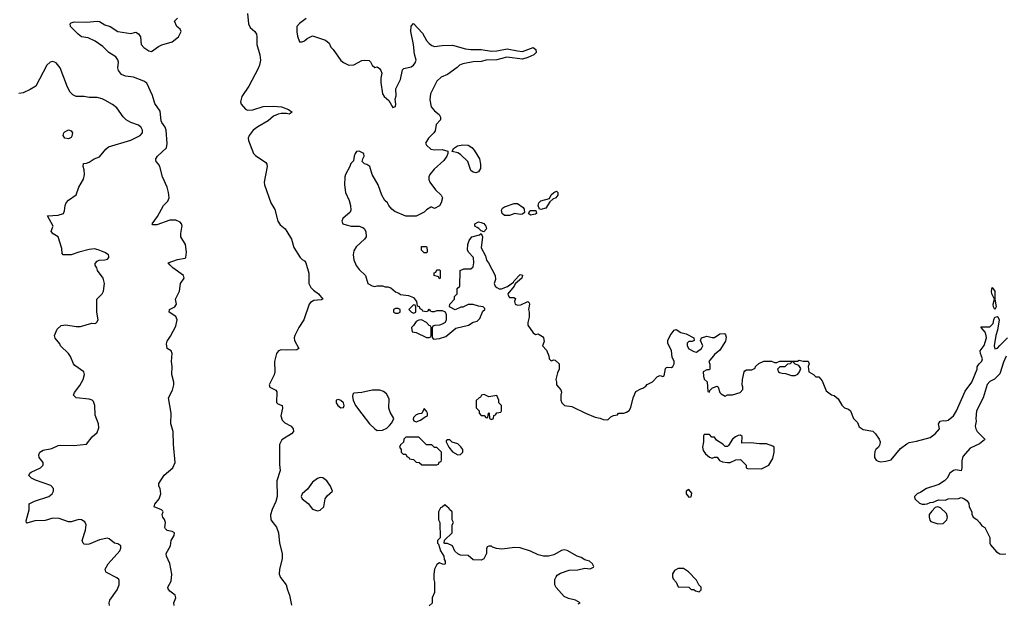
# Model space of a CAD drawing. Header units: inches. Extents: x 2221774 to 2440637, y 201306 to 357559.
# Tile 18 of 245: x 2240734 to 2248322, y 277107 to 281601. Entities that reach past the tile are written whole.
import ezdxf

# ---------------------------------------------------------------- set-up
doc = ezdxf.new("R2010")
doc.units = ezdxf.units.IN
doc.header["$MEASUREMENT"] = 0
doc.layers.add('C2247', color=7, linetype='Continuous')
doc.layers.add('C2248', color=7, linetype='Continuous')

msp = doc.modelspace()

# ---------------------------------------------------------------- linework, layer by layer
at = {"layer": 'C2247', "color": 5}
for points, elevation in [([(2241425.6, 277090), (2241423, 277110), (2241429.7, 277130), (2241484.2, 277210), (2241500.7, 277250), (2241501.2, 277281.2), (2241499, 277290), (2241482.5, 277302.5), (2241403.9, 277343.9), (2241397.2, 277350), (2241392.7, 277370), (2241414.5, 277410), (2241505.1, 277510), (2241514, 277530), (2241512.7, 277550), (2241490, 277564.5), (2241464, 277570), (2241422.5, 277602.5), (2241410, 277607), (2241350, 277595.8), (2241270, 277562), (2241250, 277558.7), (2241230, 277562), (2241222, 277570), (2241215.6, 277590), (2241240.5, 277670), (2241246, 277710), (2241235.1, 277735.1), (2241209.4, 277749.4), (2241190, 277752), (2241130, 277734.5), (2241110, 277734.5), (2241038.6, 277758.6), (2240990, 277762.6), (2240930, 277743.9), (2240850, 277742), (2240790, 277723.7), (2240785.4, 277725.4), (2240782.6, 277742.6), (2240807.6, 277827.6), (2240807.8, 277872.2), (2240847, 277893), (2240959.3, 277930), (2240984.5, 277950), (2240995.1, 277970), (2240995.1, 277990), (2240973.7, 278013.7), (2240854.6, 278054.6), (2240825.2, 278070), (2240805.2, 278090), (2240813.2, 278110), (2240822.7, 278117.3), (2240893.2, 278150), (2240916, 278170), (2240915.1, 278190), (2240883.7, 278230), (2240880.9, 278250), (2240889.4, 278270), (2240914.5, 278285.5), (2240982, 278298), (2241030, 278320.7), (2241050, 278324), (2241150, 278322), (2241250, 278331.3), (2241292.5, 278387.5), (2241330, 278422), (2241343.1, 278456.9), (2241342, 278490), (2241315.5, 278555.5), (2241314, 278630), (2241302, 278662), (2241292.1, 278672.1), (2241270, 278679.3), (2241170, 278689), (2241149.3, 278709.3), (2241157.2, 278730), (2241196.6, 278783.4), (2241222, 278830), (2241232.7, 278870), (2241229.3, 278889.3), (2241158.3, 278938.3), (2241149.6, 278950), (2241126.7, 279006.7), (2241109.7, 279029.7), (2241049.6, 279090), (2241043.9, 279103.9), (2241008, 279148), (2241001.6, 279170), (2241022, 279218), (2241054, 279246), (2241090, 279250.4), (2241170, 279238), (2241202.4, 279237.6), (2241290, 279264), (2241317.2, 279262.8), (2241328.9, 279271.1), (2241338, 279290), (2241329.3, 279350), (2241329.3, 279450), (2241369.6, 279490.4), (2241380.9, 279510), (2241387, 279570), (2241377.2, 279610), (2241334, 279670), (2241329.2, 279689.2), (2241315.3, 279710), (2241316.4, 279723.6), (2241330, 279742), (2241346, 279750), (2241390, 279751.3), (2241410, 279758), (2241422, 279770), (2241420.4, 279780.4), (2241418, 279790), (2241390, 279808.7), (2241338, 279830), (2241310, 279836), (2241270, 279832.3), (2241190, 279811.2), (2241130.3, 279789.7), (2241068, 279790), (2241061.5, 279801.5), (2241058, 279838), (2241029.4, 279929.4), (2240992.7, 279952.7), (2240975.3, 279970), (2240987.4, 280000)], 60), ([(2241925.2, 277090), (2241922.7, 277110), (2241937.2, 277150), (2241933.2, 277170), (2241890, 277199.3), (2241877.5, 277217.5), (2241876.2, 277230), (2241902.5, 277277.5), (2241907, 277330), (2241891.9, 277411.9), (2241864.4, 277470), (2241862, 277490), (2241895.1, 277550), (2241900.9, 277590), (2241923.6, 277630), (2241926.6, 277650), (2241910, 277660.5), (2241870, 277667.6), (2241858.9, 277678.9), (2241851.3, 277690), (2241858.9, 277730), (2241850.9, 277750.9), (2241836.2, 277770), (2241832.3, 277790), (2241839, 277810), (2241836, 277816), (2241826, 277826), (2241769.2, 277850), (2241775.3, 277870), (2241809.2, 277910), (2241821.2, 277950), (2241817.2, 277990), (2241806.6, 278010), (2241807.3, 278030), (2241846.2, 278093.8), (2241914, 278150), (2241931.5, 278190), (2241918.4, 278330), (2241917.2, 278430), (2241899, 278490), (2241901.2, 278570), (2241880.9, 278690), (2241910.9, 278749.1), (2241922, 278790), (2241922.4, 278810), (2241907.6, 278870), (2241908.5, 278930), (2241903, 278970), (2241909.3, 279029.3), (2241902, 279050), (2241869.6, 279069.6), (2241864.1, 279104.1), (2241870, 279124.7), (2241897.2, 279162.8), (2241938, 279242), (2241947.8, 279290), (2241936.2, 279316.2), (2241885.1, 279350), (2241887.6, 279370), (2241929, 279390), (2241938, 279402), (2241941.2, 279410), (2241934, 279450), (2241966, 279510), (2241973.2, 279570), (2242000.9, 279610), (2241996.2, 279630), (2241915.1, 279690), (2241892.7, 279710), (2241879.3, 279730), (2241950, 279753.4), (2242010, 279766), (2242014, 279770), (2242019.3, 279810), (2242011.6, 279870), (2241976.2, 279930), (2241975.1, 279955.1), (2241983.5, 280000)], 40), ([(2242767.8, 280000), (2242779.5, 279990), (2242793.7, 279970), (2242827.6, 279910), (2242846.2, 279846.2), (2242894.9, 279770), (2242910, 279754.9), (2242930, 279743.8), (2242939.5, 279730), (2242962.7, 279650), (2242963.5, 279570), (2242978, 279538), (2242997.6, 279517.6), (2243035.8, 279490), (2243070.3, 279450), (2243056.3, 279443.7), (2243000.9, 279439.1), (2242976, 279424), (2242964, 279410), (2242923.8, 279290), (2242885.2, 279230), (2242854.4, 279170), (2242850.2, 279150), (2242852.7, 279130), (2242886, 279070), (2242870, 279059.3), (2242790, 279056), (2242750, 279059.2), (2242728.7, 279051.3), (2242712.9, 279030), (2242696.9, 278970), (2242699.5, 278890), (2242694.7, 278865.3), (2242656, 278790), (2242661, 278770), (2242707.7, 278747.7), (2242714.9, 278734.9), (2242712.8, 278652.8), (2242723.1, 278643.1), (2242756.3, 278630), (2242759.5, 278610), (2242745.8, 278550), (2242756.4, 278516.4), (2242776.4, 278496.4), (2242824.9, 278470), (2242842.7, 278450), (2242843.1, 278430), (2242830, 278411.6), (2242754.8, 278365.2), (2242736.3, 278330), (2242735, 278175), (2242742.6, 278130), (2242715.8, 278050), (2242718.9, 277930), (2242708.9, 277890), (2242679.3, 277830), (2242667.4, 277787.4), (2242670.2, 277750), (2242712.1, 277692.1), (2242728.7, 277650), (2242737.4, 277570), (2242756.3, 277490), (2242757.6, 277450), (2242735.6, 277370), (2242733.4, 277330), (2242744.1, 277304.1), (2242788.5, 277250), (2242797, 277210), (2242813.4, 277170), (2242830, 277091)], 40), ([(2243377.4, 280000), (2243390, 279992), (2243402, 279970), (2243404.7, 279930), (2243391.3, 279910), (2243328.3, 279851.7), (2243310, 279822), (2243303, 279790), (2243310, 279752), (2243327.9, 279707.9), (2243350, 279678), (2243398, 279630), (2243418, 279570), (2243450, 279551.3), (2243470, 279546), (2243490, 279551.3), (2243530, 279551.3), (2243550, 279544.7), (2243570, 279544.7), (2243595.3, 279535.3), (2243630, 279506), (2243656, 279496), (2243670, 279484.7), (2243730, 279478), (2243770, 279462), (2243791.6, 279431.6), (2243798, 279398), (2243812, 279392), (2243818, 279378), (2243834, 279370), (2243838, 279358), (2243870, 279354), (2243882, 279358), (2243890, 279372), (2243898, 279358), (2243910, 279354), (2243930, 279354), (2243950, 279362), (2243990, 279362), (2244012, 279352), (2244022, 279330), (2244022, 279290), (2244012, 279270), (2243990, 279255.3), (2243970, 279248.7), (2243932.7, 279247.3), (2243918, 279242), (2243912.7, 279227.3), (2243912.7, 279152.7), (2243922, 279142), (2243970, 279146.8), (2244018, 279162), (2244094.6, 279225.4), (2244191.8, 279248.2), (2244230, 279273), (2244259.6, 279280.4), (2244281.2, 279298.8), (2244304, 279356), (2244318, 279370), (2244318, 279378), (2244306, 279390), (2244270, 279395.3), (2244230, 279408), (2244190, 279408), (2244150, 279388), (2244132.7, 279387.3), (2244090, 279368), (2244046, 279390), (2244048.4, 279411.6), (2244086, 279450), (2244086, 279470), (2244106, 279490), (2244106, 279530), (2244126, 279550), (2244128, 279670), (2244156.4, 279683.6), (2244210, 279682), (2244230, 279698), (2244234.3, 279730), (2244231.3, 279770), (2244192.7, 279810), (2244184, 279830), (2244188.9, 279871.1), (2244198, 279902), (2244218, 279930), (2244276.6, 279943.4), (2244290, 279954), (2244300.7, 279930), (2244290, 279844.7), (2244324, 279784), (2244331.3, 279750), (2244346, 279730), (2244397.3, 279630), (2244399.8, 279600.2), (2244391.3, 279570), (2244398, 279550), (2244410, 279538), (2244430, 279527.7), (2244448, 279528), (2244494, 279546), (2244540.4, 279579.6), (2244545.2, 279590), (2244590, 279638), (2244610, 279634), (2244604.7, 279610), (2244553.7, 279566.3), (2244546, 279550), (2244495.5, 279490), (2244498.8, 279478.8), (2244510, 279463), (2244542, 279462), (2244554.8, 279454.8), (2244547.3, 279430), (2244552, 279410), (2244570, 279404), (2244595.1, 279404.9), (2244650, 279431.3), (2244659.6, 279419.6), (2244662, 279410), (2244656, 279370), (2244661, 279350), (2244661, 279310), (2244651, 279270), (2244651, 279250), (2244692, 279190), (2244710, 279178), (2244730, 279181), (2244738, 279178), (2244762, 279162), (2244771.3, 279150), (2244776, 279124), (2244762, 279090), (2244795.3, 279055.3), (2244811.6, 279011.6), (2244814, 278990), (2244830, 278974), (2244850, 278982), (2244859.6, 278979.6), (2244891.3, 278950), (2244891.3, 278910), (2244878, 278882), (2244864.7, 278830), (2244870.8, 278810.8), (2244871, 278790), (2244904.7, 278750), (2244910, 278734), (2244904.7, 278710), (2244904.7, 278670), (2244912, 278650), (2244934, 278630), (2244990, 278622), (2245094, 278570), (2245170, 278541), (2245208, 278532), (2245230, 278521), (2245260.4, 278519.6), (2245270, 278522), (2245290, 278542), (2245310, 278552), (2245342, 278558), (2245350, 278572), (2245390, 278571.3), (2245410, 278578), (2245430, 278592), (2245444.7, 278615.3), (2245462, 278690), (2245483.1, 278736.9), (2245520.4, 278759.6), (2245536.4, 278763.6), (2245560.4, 278779.6), (2245570, 278792), (2245610, 278812), (2245650, 278854), (2245670, 278862), (2245690, 278854), (2245702, 278858), (2245710, 278914), (2245718, 278922), (2245730, 278924.7), (2245756.4, 278923.6), (2245768.4, 278931.6), (2245778, 278950), (2245778, 278970), (2245763.1, 279003.1), (2245758, 279050), (2245728, 279110), (2245728.4, 279131.6), (2245748, 279170), (2245778, 279210), (2245794.4, 279214.4), (2245830, 279191), (2245870, 279181), (2245930, 279152), (2245932, 279130), (2245916.9, 279123.1), (2245890, 279122), (2245878, 279110), (2245878.8, 279090), (2245890, 279066.8), (2245930, 279046), (2245950, 279042), (2245988, 279070), (2245999, 279090), (2245982, 279130), (2245988, 279150), (2246030, 279164.9), (2246070, 279154), (2246090, 279154), (2246130, 279181), (2246164.7, 279184.7), (2246174.4, 279174.4), (2246177.5, 279157.5), (2246174.4, 279125.6), (2246130, 279055.3), (2246090, 279022), (2246044.7, 278970), (2246052.7, 278947.3), (2246054, 278910), (2246050, 278906), (2246030, 278906), (2246002, 278890), (2246003.6, 278856.4), (2246010, 278834), (2246031.1, 278811.1), (2246038, 278738), (2246050, 278734), (2246054, 278746), (2246074, 278766), (2246110, 278778), (2246118, 278770), (2246131.1, 278731.1), (2246139.6, 278719.6), (2246170, 278702), (2246188.9, 278711.1), (2246228.4, 278711.6), (2246286, 278730), (2246307.3, 278752.7), (2246308, 278770), (2246302, 278790), (2246304, 278830), (2246318, 278890), (2246323.1, 278896.9), (2246336.4, 278903.6), (2246375.3, 278904.7), (2246402, 278918), (2246406, 278930), (2246430, 278954), (2246468.9, 278971.1), (2246528.4, 278971.6), (2246550, 278962), (2246570, 278962), (2246591.1, 278971.1), (2246727.3, 278972.7), (2246742, 278978), (2246771.6, 278971.6), (2246810, 278971.3), (2246818, 278950), (2246811, 278930), (2246816, 278890), (2246852, 278870), (2246870, 278852), (2246894, 278850), (2246919.6, 278819.6), (2246950, 278742), (2246990, 278711.3), (2247010, 278706), (2247042, 278682), (2247070, 278632), (2247091, 278611), (2247122, 278602), (2247138, 278590), (2247161, 278530), (2247190, 278498), (2247204.9, 278464.9), (2247234, 278446), (2247310, 278431.3), (2247330, 278412), (2247358, 278370), (2247364.7, 278350), (2247362, 278330), (2247352, 278310), (2247331.3, 278290), (2247325.2, 278274.8), (2247320.7, 278250), (2247322.8, 278230), (2247336, 278210), (2247350, 278200.7), (2247370, 278196.3), (2247410, 278200.7), (2247450, 278211.3), (2247521.5, 278298.5), (2247570, 278336), (2247590, 278346), (2247645.6, 278354.4), (2247750, 278384.7), (2247790, 278411.3), (2247824, 278450), (2247814, 278490), (2247828.7, 278510), (2247850, 278514.8), (2247870, 278510.8), (2247890, 278516), (2247930, 278551.3), (2247954.5, 278590), (2248020.1, 278739.9), (2248071.3, 278810), (2248112.3, 278910), (2248113.2, 278926.8), (2248128, 278950), (2248150, 278972), (2248154.5, 278990), (2248138, 279030), (2248136, 279050), (2248167.7, 279092.3), (2248184.5, 279150), (2248183.7, 279170), (2248174.2, 279194.2), (2248144, 279230), (2248144.7, 279235.3), (2248210, 279234.8), (2248237.5, 279262.5), (2248240.9, 279290), (2248250, 279311.3), (2248270, 279316), (2248272.8, 279312.8), (2248284, 279290), (2248270.7, 279210), (2248256.3, 279170), (2248244, 279090), (2248250, 279066), (2248270, 279071.3), (2248286.8, 279093.2), (2248346.6, 279150)], 60), ([(2244328.9, 280000), (2244331, 279990), (2244310, 279968.7), (2244290, 279974), (2244272, 279992), (2244258.7, 280000)], 60), ([(2248338, 279010), (2248317.3, 278962.7), (2248287.3, 278872.7), (2248247.1, 278832.9), (2248210, 278816), (2248189.1, 278790.9), (2248159.5, 278690), (2248108.4, 278590), (2248102.8, 278530), (2248106, 278510), (2248098, 278470), (2248102, 278450), (2248112, 278430), (2248171.3, 278370), (2248170, 278366), (2248130, 278335.3), (2248059.6, 278300.4), (2248002, 278238), (2247995.3, 278204.7), (2247996, 278150), (2247990, 278128), (2247950, 278134), (2247930, 278129.2), (2247902.8, 278110), (2247882, 278070), (2247862, 278050), (2247818, 278022), (2247722, 277990), (2247678.5, 277961.5), (2247652, 277950), (2247631.3, 277930), (2247632, 277910), (2247670, 277878), (2247690, 277871.3), (2247710, 277871.3), (2247728.4, 277871.6), (2247750, 277882), (2247774.6, 277885.4), (2247816.4, 277903.6), (2247870, 277902), (2247890, 277911.3), (2247970, 277914), (2247990, 277922), (2248010, 277914), (2248036, 277896), (2248050, 277874), (2248052, 277850), (2248072, 277810), (2248072.7, 277792.7), (2248082, 277770), (2248111.3, 277751.3), (2248132, 277730), (2248150, 277702), (2248172, 277690), (2248210, 277614), (2248211.3, 277570), (2248216.9, 277556.9), (2248262.5, 277502.5), (2248287.3, 277487.3), (2248310, 277484), (2248332.9, 277487.1)], 60), ([(2245038.6, 277101.4), (2245054, 277110), (2245018, 277130), (2244964.1, 277144.1), (2244930, 277159), (2244869.5, 277229.5), (2244857.2, 277250), (2244859, 277290), (2244869.3, 277310.7), (2244877.2, 277322.8), (2244901.5, 277338.5), (2244970, 277362), (2245035.5, 277364.5), (2245090, 277378), (2245130, 277372), (2245155.3, 277384.7), (2245158, 277390), (2245148, 277410), (2245126, 277430), (2245090, 277442), (2245060.2, 277460.2), (2245030, 277469.2), (2244953.8, 277513.8), (2244930, 277518), (2244910, 277512.3), (2244850, 277479), (2244808.4, 277468.4), (2244771.6, 277468.4), (2244730, 277479), (2244670, 277509.2), (2244590, 277533.2), (2244550, 277537.2), (2244450, 277524), (2244408.9, 277528.9), (2244378, 277538), (2244370, 277546), (2244350, 277546), (2244338, 277542), (2244332.7, 277527.3), (2244332, 277490), (2244312, 277450), (2244290, 277438), (2244230, 277442), (2244190, 277474), (2244130, 277478), (2244110, 277488), (2244088.7, 277508.7), (2244068.4, 277548.4), (2244030, 277566), (2244010, 277566), (2244006, 277570), (2244007.3, 277592.7), (2244066, 277650), (2244066, 277710), (2244078, 277730), (2244066, 277750), (2244066, 277810), (2244046, 277830), (2244042, 277842), (2244030, 277846), (2244010, 277866), (2243990, 277846), (2243978, 277842), (2243962, 277810), (2243962, 277750), (2243972, 277730), (2243974, 277610), (2243954, 277590), (2243954, 277570), (2243962, 277562), (2243978, 277510), (2244002, 277470), (2244004.7, 277444.7), (2244014, 277430), (2244014, 277410), (2244010, 277406), (2243992.7, 277407.3), (2243970, 277418), (2243950, 277406), (2243932, 277370), (2243924.7, 277330), (2243924.7, 277290), (2243931.6, 277268.4), (2243932, 277190), (2243914, 277150), (2243911.6, 277108.4), (2243890, 277086)], 60)]:
    msp.add_lwpolyline(points, dxfattribs=dict(at, elevation=elevation))
at = {"layer": 'C2247', "color": 5, "elevation": 60}
for points in [[(2243850, 279806), (2243830, 279826), (2243830, 279854), (2243870, 279854), (2243874, 279830), (2243874, 279810), (2243870, 279806)], [(2243970, 279606), (2243962, 279622), (2243928, 279630), (2243928.4, 279651.6), (2243942, 279658), (2243950, 279674), (2243970, 279674), (2243974, 279670), (2243974, 279610)], [(2248250, 279368.7), (2248239, 279390), (2248235.3, 279410), (2248246, 279450), (2248227.3, 279490), (2248224.5, 279510), (2248230, 279538), (2248250.5, 279509.5), (2248250.6, 279450), (2248258.8, 279390)], [(2243650, 279378), (2243630, 279378), (2243614, 279370), (2243614, 279350), (2243630, 279342), (2243650, 279342), (2243666, 279350), (2243666, 279370)], [(2243770, 279406), (2243734, 279370), (2243754, 279350), (2243770, 279342), (2243786, 279350), (2243786, 279390), (2243782, 279402)], [(2243830, 279288.7), (2243810, 279288), (2243790, 279278), (2243770, 279246), (2243754, 279230), (2243758, 279198), (2243790, 279192), (2243870, 279154), (2243890, 279154), (2243902, 279158), (2243906, 279170), (2243906, 279230), (2243902, 279242), (2243890, 279246), (2243868.9, 279268.9)], [(2246690, 278966), (2246678, 278962), (2246674, 278950), (2246652, 278948), (2246630, 278928), (2246592.7, 278927.3), (2246574, 278910), (2246582, 278890), (2246590, 278884.7), (2246610, 278878), (2246636.9, 278876.9), (2246682, 278862), (2246710, 278861), (2246730, 278871), (2246745.2, 278890), (2246755.3, 278915.3), (2246739, 278939), (2246706, 278950), (2246702, 278962)], [(2243450, 278749), (2243370, 278729), (2243310, 278726), (2243302, 278718), (2243299.6, 278700.4), (2243302.8, 278670), (2243321, 278630), (2243370, 278564.7), (2243430.8, 278490), (2243470, 278451), (2243490, 278438), (2243530, 278441), (2243564, 278456), (2243584.7, 278475.3), (2243603.1, 278496.9), (2243618, 278530), (2243590, 278578), (2243579, 278610), (2243580.4, 278680.4), (2243560.4, 278720.4), (2243538, 278738), (2243508.9, 278748.9)], [(2243190, 278675.3), (2243174, 278670), (2243172, 278650), (2243184.7, 278630), (2243210, 278612), (2243230, 278614), (2243234, 278630), (2243228.7, 278650), (2243210, 278668.7)], [(2244314.6, 278714.6), (2244294, 278710), (2244284.7, 278695.3), (2244274, 278690), (2244252.7, 278667.3), (2244252.7, 278612.7), (2244274, 278590), (2244274, 278570), (2244290, 278554), (2244312.7, 278552.7), (2244330, 278534), (2244342, 278538), (2244346, 278570), (2244352.7, 278572.7), (2244354, 278530), (2244370, 278522), (2244386, 278530), (2244387.3, 278552.7), (2244402, 278558), (2244410, 278574), (2244442, 278578), (2244446, 278590), (2244446, 278630), (2244426, 278650), (2244426, 278670), (2244410, 278706), (2244350, 278698)], [(2243850, 278606), (2243832.7, 278567.3), (2243810, 278566), (2243790, 278558), (2243770, 278538), (2243766, 278526), (2243771.3, 278511.3), (2243790, 278504.7), (2243823.1, 278516.9), (2243858, 278542), (2243878, 278550), (2243878, 278570), (2243870, 278586)], [(2243810, 278386), (2243710, 278386), (2243694, 278370), (2243691.6, 278348.4), (2243670, 278326), (2243662, 278310), (2243674, 278290), (2243674, 278270), (2243690, 278254), (2243710, 278254), (2243718, 278238), (2243734, 278230), (2243738, 278218), (2243770, 278214), (2243790, 278194), (2243811.6, 278191.6), (2243832.7, 278172.7), (2243950, 278174), (2243962, 278178), (2243967.3, 278192.7), (2243982, 278198), (2243986, 278210), (2243986, 278270), (2243950, 278306), (2243930, 278306), (2243910, 278326), (2243870, 278326)], [(2244050, 278366), (2244030, 278366), (2244022, 278358), (2244022, 278350), (2244042, 278310), (2244070, 278272), (2244110, 278251.3), (2244130, 278252), (2244148.4, 278271.6), (2244148.7, 278290), (2244132.9, 278312.9), (2244110, 278334), (2244068, 278348)], [(2246050, 278406), (2246010, 278406), (2246003.6, 278396.4), (2246004.7, 278350), (2245997.3, 278310), (2246002.5, 278282.5), (2246018.8, 278258.8), (2246050, 278232), (2246070, 278224.7), (2246090, 278232), (2246110, 278232), (2246126.4, 278206.4), (2246150, 278196), (2246190, 278191), (2246210, 278191.3), (2246252.7, 278212.7), (2246290, 278214), (2246334, 278170), (2246334, 278150), (2246343.6, 278143.6), (2246450, 278142), (2246508.4, 278171.6), (2246538, 278222), (2246548, 278270), (2246548, 278310), (2246538, 278318), (2246490, 278334), (2246434.6, 278334.6), (2246370, 278342), (2246300.4, 278340.4), (2246302, 278390), (2246290, 278402), (2246270, 278399), (2246250, 278389), (2246228.1, 278371.9), (2246198, 278322), (2246190, 278315.3), (2246170, 278315.3), (2246152.5, 278332.5), (2246104, 278364), (2246090, 278386), (2246067.3, 278387.3)], [(2243050, 278075.3), (2243030, 278068.7), (2242990, 278039), (2242953.2, 277986.8), (2242911.3, 277950), (2242902, 277930), (2242911.3, 277910), (2242955.9, 277875.9), (2242990, 277831.3), (2243030, 277818), (2243050, 277824.7), (2243078, 277850), (2243088.7, 277910), (2243104.7, 277935.3), (2243146, 277970), (2243128.7, 278010), (2243102, 278050), (2243070, 278074)], [(2245890, 277984), (2245871.3, 277970), (2245870.8, 277950), (2245890, 277922.8), (2245910, 277926), (2245914.5, 277954.5)], [(2247810, 277849.2), (2247790, 277844), (2247763, 277817), (2247744, 277790), (2247742, 277770), (2247748, 277748), (2247756.8, 277736.8), (2247810, 277718.4), (2247850, 277722.4), (2247878.4, 277750), (2247883.6, 277770), (2247877.6, 277797.6), (2247830, 277841.2)], [(2245850, 277375.3), (2245810, 277375.3), (2245779.6, 277360.4), (2245765.4, 277334.6), (2245764.7, 277310), (2245770, 277294), (2245794, 277270), (2245810, 277234), (2245890, 277232), (2245910, 277214), (2245930, 277214), (2245943.6, 277203.6), (2245970, 277194), (2245986, 277210), (2245986, 277230), (2245968.4, 277248.4), (2245950, 277286), (2245888.4, 277348.4)]]:
    msp.add_lwpolyline(points, close=True, dxfattribs=at)
at = {"layer": 'C2248', "color": 5}
for points, elevation in [([(2241983.5, 280000), (2241985.4, 280010), (2241980.5, 280030), (2241970, 280041.3), (2241936.2, 280056.2), (2241890, 280058.7), (2241790, 280021), (2241761.2, 280021.2), (2241756, 280030), (2241795.1, 280084.9), (2241841.6, 280170), (2241875.5, 280204.5), (2241885.3, 280230), (2241882, 280270), (2241870.4, 280310.4), (2241835, 280390), (2241814.5, 280470), (2241803.5, 280490), (2241785.1, 280510), (2241783.3, 280523.3), (2241783, 280530), (2241796.1, 280550), (2241866.6, 280613.4), (2241871.4, 280648.6), (2241863.4, 280750), (2241854.6, 280774.6), (2241828.5, 280808.5), (2241823.3, 280823.3), (2241816.1, 280896.1), (2241774.9, 280954.9), (2241756.3, 281016.3), (2241713.4, 281113.4), (2241690, 281128.3), (2241610, 281158.7), (2241550, 281166), (2241519.4, 281179.4), (2241494.3, 281210), (2241491, 281230), (2241495, 281275), (2241491.4, 281291.4), (2241474.1, 281314.1), (2241421.7, 281350), (2241375.3, 281395.3), (2241315.7, 281435.7), (2241262, 281462), (2241209.3, 281470), (2241183.7, 281490), (2241125.2, 281550), (2241122, 281570), (2241130, 281578), (2241154.6, 281585.4), (2241250, 281583.1), (2241331, 281591), (2241350, 281586.4), (2241390, 281561.1), (2241430.6, 281550), (2241490, 281510.4), (2241590, 281494.8), (2241630, 281506), (2241650, 281491.3), (2241664, 281470), (2241670.8, 281410), (2241690, 281387.3), (2241730, 281361), (2241750, 281356), (2241804.7, 281395.3), (2241830, 281408.2), (2241910, 281431.3), (2241957.2, 281470), (2241977.2, 281510), (2241970, 281528), (2241946, 281550), (2241928, 281590), (2241950, 281614)], 40), ([(2242490.2, 281650.2), (2242498.5, 281570), (2242510, 281541.3), (2242544.9, 281510), (2242557.7, 281490), (2242561.5, 281470), (2242560.6, 281410), (2242585.1, 281330), (2242589.4, 281290), (2242581.4, 281250), (2242570, 281220.5), (2242499, 281090), (2242447.2, 281010), (2242436.4, 280970), (2242442, 280950), (2242473, 280913), (2242490, 280904.9), (2242530, 280906.7), (2242610, 280932.2), (2242690, 280934.9), (2242751.3, 280930), (2242804.7, 280910), (2242834, 280890), (2242810, 280874), (2242790, 280879.3), (2242750, 280878.4), (2242725.5, 280874.5), (2242690, 280859.6), (2242650, 280823), (2242570, 280776.4), (2242534, 280750), (2242501.3, 280710), (2242495.8, 280690), (2242498.4, 280670), (2242534.8, 280570), (2242550, 280554.8), (2242630, 280502.8), (2242639.1, 280490), (2242640.5, 280470), (2242619.1, 280350), (2242620.5, 280330), (2242670.4, 280190), (2242699, 280139), (2242722.3, 280050), (2242742, 280022), (2242767.8, 280000)], 40), ([(2242941, 281610), (2242890, 281573.2), (2242870.8, 281550), (2242868.7, 281508.7), (2242873.7, 281473.7), (2242891.6, 281431.6), (2242910, 281431.3), (2242930, 281438), (2242950, 281456), (2242990, 281476), (2243090, 281444.7), (2243119.8, 281419.8), (2243131.3, 281390), (2243150.6, 281370.6), (2243207.7, 281287.7), (2243230.6, 281270.6), (2243270, 281250.8), (2243310, 281254), (2243370, 281286), (2243390.6, 281290.6), (2243427.3, 281287.3), (2243437.3, 281277.3), (2243450, 281252), (2243470, 281232), (2243490, 281238), (2243506.4, 281226.4), (2243518, 281210), (2243526, 281190), (2243516, 281150), (2243516.9, 281116.9), (2243531.3, 281030), (2243542, 281010), (2243578.8, 280978.8), (2243610, 280924.7), (2243630, 280934), (2243633.2, 280950), (2243628, 280990), (2243634.6, 281014.6), (2243634, 281070), (2243670, 281142), (2243685.2, 281214.8), (2243694, 281226), (2243750, 281238.8), (2243768.7, 281250), (2243782.7, 281270), (2243789.3, 281290), (2243776.6, 281336.6), (2243769.5, 281410.5), (2243747.8, 281510), (2243750, 281552), (2243770, 281571.3), (2243837.6, 281497.6), (2243870, 281440.7), (2243890, 281417.3), (2243910, 281402.8), (2243930, 281396), (2243990, 281402.8), (2244070, 281404), (2244170, 281376), (2244210, 281372), (2244290, 281373.1), (2244370, 281359.3), (2244410, 281361.6), (2244490, 281378.2), (2244570, 281360.8), (2244610, 281357.7), (2244690, 281386.4), (2244711.8, 281371.8), (2244714.9, 281350), (2244695.5, 281330), (2244651, 281309), (2244610, 281297.6), (2244487.3, 281312.7), (2244410, 281292.7), (2244330, 281288.6), (2244290, 281279.3), (2244230, 281276), (2244150, 281261.6), (2244122.8, 281250), (2244106.4, 281233.6), (2244030, 281179), (2243981.4, 281158.6), (2243950, 281128.7), (2243900.5, 281030), (2243895.9, 280984.1), (2243906, 280930), (2243930, 280899.1), (2243966, 280870), (2243976, 280850), (2243976, 280830), (2243944.9, 280795.1), (2243934.8, 280745.2), (2243926, 280730), (2243884.7, 280690), (2243862, 280650), (2243870, 280634), (2243903.6, 280603.6), (2243930, 280598), (2243990, 280601), (2244034, 280590), (2244034, 280570), (2244026, 280550), (2244002, 280518), (2243927.3, 280450), (2243894.8, 280410), (2243886.8, 280390), (2243886.8, 280370), (2243896, 280350), (2243938, 280290), (2243982, 280250), (2243992, 280230), (2243982, 280190), (2243970, 280168), (2243930, 280148), (2243910, 280158), (2243903.6, 280156.4), (2243870, 280138), (2243850, 280118), (2243790, 280088), (2243710, 280088), (2243624.7, 280124.7), (2243602, 280142), (2243578, 280170), (2243568.7, 280190), (2243548.7, 280210), (2243524, 280250), (2243496, 280330), (2243449.3, 280410), (2243432.3, 280470), (2243410, 280486.6), (2243392, 280492), (2243374, 280510), (2243378, 280530), (2243389.3, 280550), (2243386, 280570), (2243350, 280589.4), (2243330, 280585.2), (2243319.1, 280570), (2243310.7, 280550), (2243305.4, 280514.6), (2243287.1, 280492.9), (2243278.8, 280470), (2243244, 280410), (2243238.8, 280390), (2243237.3, 280330), (2243244, 280270), (2243274, 280210), (2243284, 280170), (2243286.4, 280133.6), (2243281, 280119), (2243224.7, 280070), (2243216, 280050), (2243224.7, 280030), (2243250, 280020.7), (2243288.9, 280011.1), (2243350, 280011.3), (2243370, 280004.7), (2243377.4, 280000)], 60), ([(2240987.4, 280000), (2240991.5, 280010), (2240949, 280090), (2241030, 280095.6), (2241070.8, 280109.2), (2241079.6, 280130), (2241084.2, 280170), (2241092.7, 280190), (2241110, 280210.8), (2241168.4, 280251.6), (2241189.3, 280310.7), (2241225.6, 280374.4), (2241233.2, 280410), (2241230, 280446), (2241222, 280470), (2241225.2, 280494.8), (2241250, 280496), (2241270, 280504), (2241309.1, 280530.9), (2241350, 280546), (2241396.6, 280603.4), (2241417.5, 280622.5), (2241590, 280673.4), (2241662, 280710), (2241679.3, 280730), (2241680.9, 280750), (2241669.3, 280770), (2241650, 280789.3), (2241590, 280809.3), (2241554, 280830), (2241532.1, 280852.1), (2241482.5, 280922.5), (2241450, 280949.2), (2241390, 280982.7), (2241370, 280992.3), (2241330, 281001.2), (2241270, 281001.2), (2241230, 281009.3), (2241170, 281009.4), (2241142.5, 281022.5), (2241123.3, 281043.3), (2241102.5, 281082.5), (2241046, 281230), (2241014, 281270), (2240990, 281279.3), (2240970, 281275.1), (2240943, 281250), (2240859.1, 281090), (2240815.6, 281064.4), (2240761.1, 281038.9), (2240728.1, 281031.9)], 60), ([(2244258.7, 280000), (2244242, 280010), (2244242, 280030), (2244270, 280044), (2244290, 280040.7), (2244310, 280030.8), (2244326.8, 280010), (2244328.9, 280000)], 60)]:
    msp.add_lwpolyline(points, dxfattribs=dict(at, elevation=elevation))
at = {"layer": 'C2248', "color": 5, "elevation": 60}
for points in [[(2241110, 280682.7), (2241082, 280690), (2241069.2, 280710), (2241074, 280730), (2241081.5, 280738.5), (2241110, 280754), (2241130, 280746), (2241140.7, 280730), (2241136.7, 280703.3), (2241130, 280694)], [(2244250, 280421.2), (2244230, 280426), (2244210, 280441.2), (2244186.6, 280510), (2244130, 280562.7), (2244110, 280575.3), (2244067.3, 280587.3), (2244078, 280610), (2244109.3, 280630.7), (2244150, 280638.8), (2244190, 280634.8), (2244218, 280618), (2244236.8, 280596.8), (2244278, 280530), (2244286, 280490), (2244285.4, 280454.6), (2244270, 280428.7)], [(2244750, 280139), (2244741.2, 280141.2), (2244729.2, 280169.2), (2244734, 280190), (2244750, 280206), (2244816.4, 280223.6), (2244830, 280251.3), (2244850, 280271.3), (2244870, 280282), (2244882, 280270), (2244882, 280250), (2244864.7, 280230), (2244842, 280218), (2244821, 280199), (2244790, 280149)], [(2244590, 280101.2), (2244550, 280109.3), (2244510, 280092.7), (2244470, 280093.2), (2244453.2, 280110), (2244446.3, 280133.7), (2244455.3, 280150), (2244470, 280161), (2244544.7, 280184.7), (2244570, 280186), (2244613.7, 280153.7), (2244622, 280142), (2244624.7, 280115.3), (2244610, 280104)], [(2244670, 280095.3), (2244655.3, 280110), (2244669.1, 280130.9), (2244711.6, 280131.6), (2244718, 280110), (2244710, 280104)]]:
    msp.add_lwpolyline(points, close=True, dxfattribs=at)

doc.saveas('drawing.dxf')
